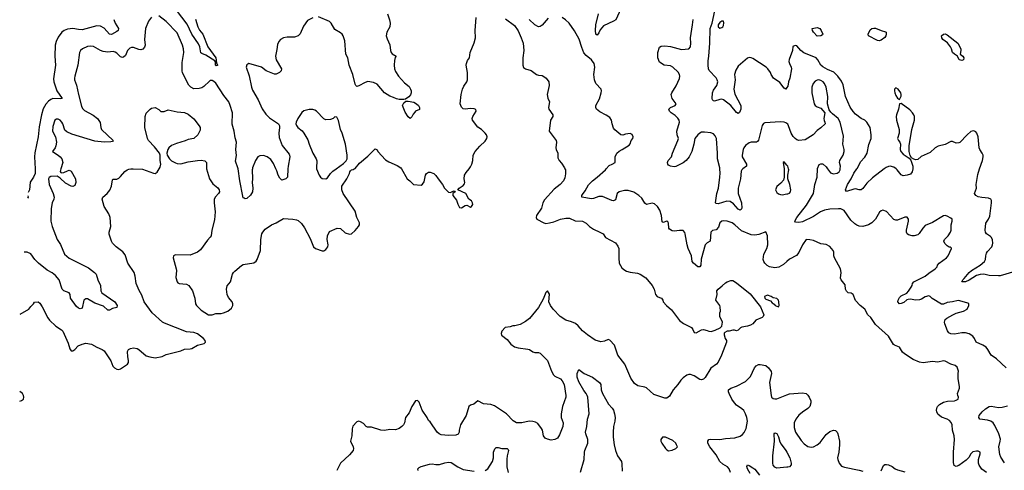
# Model space of a CAD drawing. Header units: inches. Extents: x 1839270 to 1929235, y 762242 to 910350.
# Tile 235 of 256: x 1841630 to 1852374, y 876713 to 881626. Entities that reach past the tile are written whole.
import ezdxf

# ---------------------------------------------------------------- set-up
doc = ezdxf.new("R2010")
doc.units = ezdxf.units.IN
doc.header["$MEASUREMENT"] = 0
for name, color, linetype in [('B8847', 7, 'Continuous'), ('B8848', 7, 'Continuous'), ('B8857', 7, 'Continuous'), ('B8858', 7, 'Continuous')]:
    doc.layers.add(name, color=color, linetype=linetype)

msp = doc.modelspace()

# ---------------------------------------------------------------- linework, layer by layer
at = {"layer": 'B8847', "color": 5}
for points, elevation in [([(1841635, 878415), (1841731, 878470), (1841750, 878498), (1841782, 878530), (1841792, 878548), (1841830, 878549), (1841850, 878534), (1841877, 878497), (1841936, 878376), (1841954, 878350), (1842025, 878285), (1842085, 878245), (1842101, 878230), (1842159, 878099), (1842178, 878038), (1842190, 878016), (1842210, 878016), (1842230, 878030), (1842269, 878071), (1842310, 878090), (1842350, 878098), (1842414, 878090), (1842470, 878056), (1842530, 878031), (1842550, 878014), (1842626, 877906), (1842645, 877850), (1842665, 877830), (1842690, 877816), (1842710, 877814), (1842730, 877819), (1842806, 877870), (1842816, 877890), (1842818, 877910), (1842810, 877950), (1842808, 878010), (1842817, 878030), (1842838, 878042), (1842870, 878048), (1842910, 878042), (1842930, 878031), (1843010, 877963), (1843050, 877950), (1843110, 877939), (1843185, 877955), (1843230, 877976), (1843390, 878017), (1843430, 878033), (1843490, 878038), (1843510, 878043), (1843570, 878076), (1843643, 878097), (1843659, 878110), (1843654, 878130), (1843636, 878150), (1843570, 878200), (1843530, 878216), (1843450, 878222), (1843210, 878318), (1843190, 878330), (1843076, 878430), (1842989, 878549), (1842963, 878623), (1842933, 878673), (1842902, 878750), (1842891, 878830), (1842878, 878870), (1842810, 878971), (1842781, 879061), (1842754, 879094), (1842681, 879150), (1842644, 879190), (1842631, 879210), (1842608, 879288), (1842608, 879310), (1842625, 879370), (1842616, 879470), (1842603, 879510), (1842550, 879591), (1842531, 879670), (1842536, 879690), (1842586, 879730), (1842614, 879766), (1842631, 879810), (1842641, 879879), (1842651, 879889), (1842689, 879889), (1842710, 879898), (1842730, 879915), (1842776, 879970), (1842802, 879990), (1842822, 879998), (1842842, 880000)], 680), ([(1842080, 880000), (1842071, 879970), (1842080, 879960), (1842090, 879956), (1842110, 879959), (1842150, 879980), (1842170, 879985), (1842190, 879974), (1842239, 879890), (1842244, 879850), (1842230, 879817), (1842210, 879809), (1842190, 879811), (1842130, 879845), (1842070, 879899), (1842039, 879919), (1841970, 879916), (1841950, 879906), (1841946, 879890), (1841953, 879830), (1841996, 879730), (1842007, 879690), (1842003, 879670), (1841984, 879630), (1841973, 879567), (1841970, 879430), (1841984, 879370), (1842038, 879230), (1842074, 879174), (1842120, 879070), (1842168, 879028), (1842382, 878922), (1842448, 878870), (1842465, 878850), (1842484, 878790), (1842510, 878730), (1842517, 878670), (1842527, 878650), (1842668, 878550), (1842693, 878510), (1842691, 878489), (1842641, 878479), (1842610, 878461), (1842590, 878461), (1842543, 878503), (1842450, 878536), (1842370, 878581), (1842350, 878583), (1842331, 878569), (1842310, 878482), (1842290, 878473), (1842270, 878481), (1842250, 878499), (1842185, 878590), (1842180, 878630), (1842169, 878650), (1842111, 878671), (1842094, 878690), (1842062, 878790), (1842019, 878839), (1841986, 878866), (1841930, 878894), (1841835, 878970), (1841795, 879010), (1841750, 879073), (1841712, 879092), (1841678, 879093)], 660), ([(1841798, 880000), (1841800, 879970), (1841797, 879950), (1841782, 879910), (1841744, 879856), (1841737, 879770), (1841721, 879744)], 640), ([(1842869, 880000), (1842970, 879995), (1843090, 879952), (1843110, 879950), (1843130, 879964), (1843152, 880000)], 680), ([(1843670, 880000), (1843702, 879890), (1843738, 879838), (1843793, 879793), (1843808, 879770), (1843810, 879750), (1843801, 879730), (1843766, 879694), (1843752, 879668), (1843751, 879630), (1843763, 879530), (1843755, 879445), (1843727, 879330), (1843719, 879270), (1843710, 879254), (1843679, 879221), (1843602, 879118), (1843570, 879092), (1843490, 879059), (1843330, 879061), (1843309, 879050), (1843305, 879030), (1843338, 878910), (1843341, 878890), (1843334, 878814), (1843349, 878770), (1843357, 878757), (1843369, 878749), (1843450, 878742), (1843475, 878730), (1843516, 878670), (1843540, 878590), (1843547, 878530), (1843558, 878510), (1843610, 878458), (1843690, 878409), (1843730, 878409), (1843770, 878424), (1843830, 878424), (1843854, 878430), (1843902, 878450), (1843940, 878480), (1843956, 878510), (1843956, 878530), (1843947, 878550), (1843910, 878596), (1843893, 878630), (1843886, 878690), (1843895, 878725), (1843930, 878770), (1843952, 878850), (1843962, 878870), (1843976, 878884), (1844050, 878948), (1844070, 878957), (1844185, 878975), (1844210, 878993), (1844220, 879010), (1844257, 879110), (1844262, 879230), (1844273, 879290), (1844283, 879310), (1844310, 879342), (1844377, 879390), (1844430, 879413), (1844510, 879458), (1844610, 879453), (1844650, 879445), (1844670, 879436), (1844705, 879405), (1844737, 879357), (1844799, 879239), (1844836, 879150), (1844859, 879130), (1844930, 879106), (1844950, 879107), (1844970, 879119), (1844991, 879150), (1844995, 879170), (1844986, 879230), (1844988, 879268), (1845010, 879316), (1845095, 879355), (1845130, 879349), (1845183, 879303), (1845230, 879289), (1845250, 879293), (1845290, 879327), (1845328, 879370), (1845338, 879390), (1845338, 879410), (1845307, 879470), (1845290, 879538), (1845158, 879730), (1845146, 879770), (1845145, 879810), (1845199, 879890), (1845227, 879950), (1845231, 879969), (1845240, 879980), (1845251, 879989), (1845270, 879993), (1845281, 880000)], 680), ([(1844169, 880000), (1844167, 879990), (1844170, 879890), (1844165, 879850), (1844173, 879790), (1844171, 879750), (1844148, 879712), (1844110, 879677), (1844090, 879673), (1844079, 879679), (1844070, 879684), (1844063, 879703), (1844032, 879870), (1844014, 880000)], 660), ([(1844557, 880000), (1844551, 879910), (1844535, 879890), (1844490, 879877), (1844470, 879899), (1844451, 879931), (1844437, 879977), (1844426, 880000)], 660), ([(1844870, 880000), (1844896, 879930), (1844911, 879911), (1844930, 879896), (1844969, 879891), (1844990, 879902), (1845022, 879950), (1845046, 879974), (1845083, 880000)], 680), ([(1847580, 880000), (1847584, 879990), (1847586, 879946), (1847578, 879902), (1847563, 879870), (1847529, 879830), (1847462, 879778), (1847358, 879662), (1847340, 879630), (1847322, 879570), (1847268, 879490), (1847264, 879470), (1847272, 879452), (1847350, 879410), (1847370, 879404), (1847410, 879410), (1847457, 879423), (1847530, 879453), (1847590, 879464), (1847630, 879462), (1847690, 879435), (1847770, 879429), (1847810, 879409), (1847849, 879370), (1847890, 879341), (1847962, 879310), (1847995, 879290), (1848022, 879250), (1848130, 879194), (1848158, 879158), (1848168, 879130), (1848167, 879027), (1848173, 878973), (1848202, 878922), (1848222, 878902), (1848250, 878886), (1848290, 878874), (1848370, 878862), (1848399, 878850), (1848461, 878810), (1848530, 878729), (1848552, 878690), (1848569, 878630), (1848586, 878610), (1848610, 878596), (1848634, 878590), (1848649, 878570), (1848650, 878549), (1848689, 878510), (1848744, 878464), (1848828, 878348), (1848873, 878313), (1848961, 878270), (1848975, 878250), (1848990, 878215), (1849010, 878213), (1849070, 878245), (1849090, 878249), (1849130, 878239), (1849150, 878229), (1849175, 878225), (1849220, 878240), (1849272, 878268), (1849290, 878286), (1849298, 878330), (1849271, 878391), (1849271, 878429), (1849278, 878450), (1849275, 878495), (1849271, 878510), (1849226, 878570), (1849239, 878630), (1849236, 878670), (1849251, 878690), (1849296, 878724), (1849330, 878756), (1849351, 878770), (1849390, 878784), (1849410, 878781), (1849450, 878759), (1849599, 878639), (1849715, 878495), (1849749, 878410), (1849741, 878390), (1849730, 878379), (1849662, 878350), (1849629, 878311), (1849605, 878295), (1849570, 878283), (1849510, 878275), (1849494, 878266), (1849470, 878242), (1849450, 878234), (1849430, 878242), (1849410, 878242), (1849370, 878231), (1849349, 878231), (1849323, 878217), (1849318, 878210), (1849318, 878190), (1849329, 878149), (1849342, 878130), (1849342, 878110), (1849287, 877970), (1849250, 877891), (1849235, 877870), (1849173, 877827), (1849110, 877725), (1849090, 877706), (1849070, 877699), (1849050, 877703), (1848990, 877743), (1848950, 877757), (1848930, 877757), (1848909, 877751), (1848870, 877723), (1848844, 877696), (1848810, 877647), (1848759, 877590), (1848720, 877520), (1848690, 877498), (1848670, 877498), (1848550, 877541), (1848470, 877611), (1848450, 877621), (1848375, 877635), (1848339, 877659), (1848299, 877719), (1848232, 877872), (1848158, 877970), (1848119, 878079), (1848070, 878131), (1848050, 878138), (1848010, 878121), (1847970, 878115), (1847910, 878133), (1847824, 878190), (1847770, 878233), (1847722, 878290), (1847694, 878314), (1847652, 878332), (1847590, 878350), (1847528, 878390), (1847452, 878470), (1847421, 878510), (1847404, 878550), (1847412, 878632), (1847390, 878671), (1847370, 878652), (1847342, 878578), (1847291, 878489), (1847193, 878367), (1847150, 878336), (1847090, 878304), (1847032, 878288), (1847010, 878288), (1846982, 878278), (1846929, 878270), (1846890, 878230), (1846883, 878203), (1846887, 878187), (1846950, 878138), (1846990, 878090), (1847030, 878061), (1847070, 878047), (1847175, 878035), (1847191, 878031), (1847230, 878004), (1847250, 877999), (1847290, 877998), (1847310, 877989), (1847391, 877910), (1847433, 877793), (1847454, 877754), (1847470, 877741), (1847530, 877711), (1847550, 877689), (1847571, 877650), (1847591, 877530), (1847588, 877510), (1847553, 877407), (1847537, 877330), (1847539, 877290), (1847561, 877230), (1847555, 877190), (1847521, 877099), (1847497, 877063), (1847470, 877050), (1847430, 877042), (1847390, 877051), (1847365, 877065), (1847345, 877090), (1847333, 877150), (1847322, 877170), (1847282, 877222), (1847259, 877239), (1847230, 877247), (1847190, 877249), (1847110, 877232), (1847070, 877229), (1847050, 877232), (1847013, 877253), (1846942, 877330), (1846810, 877415), (1846770, 877429), (1846690, 877439), (1846630, 877471), (1846584, 877436), (1846550, 877422), (1846531, 877409), (1846501, 877310), (1846441, 877210), (1846426, 877150), (1846426, 877130), (1846414, 877106), (1846390, 877096), (1846310, 877092), (1846230, 877100), (1846208, 877110), (1846184, 877130), (1846110, 877241), (1846090, 877256), (1846075, 877290), (1846020, 877370), (1845990, 877455), (1845970, 877473), (1845950, 877471), (1845910, 877407), (1845879, 877341), (1845841, 877290), (1845830, 877231), (1845818, 877210), (1845801, 877190), (1845770, 877169), (1845730, 877156), (1845670, 877158), (1845610, 877147), (1845570, 877149), (1845470, 877182), (1845424, 877184), (1845409, 877189), (1845383, 877223), (1845350, 877242), (1845330, 877249), (1845310, 877240), (1845266, 877194), (1845256, 877164), (1845253, 877090), (1845238, 877030), (1845270, 876970), (1845273, 876950), (1845267, 876930), (1845230, 876881), (1845132, 876790), (1845091, 876710)], 680), ([(1845795, 880000), (1845859, 879890), (1845888, 879868), (1845928, 879828), (1846010, 879824), (1846026, 879834), (1846043, 879857), (1846059, 879930), (1846070, 879949), (1846090, 879964), (1846110, 879965), (1846149, 879949), (1846170, 879929), (1846195, 879890), (1846243, 879830), (1846266, 879790), (1846310, 879747), (1846336, 879744), (1846342, 879750), (1846370, 879759), (1846377, 879757), (1846382, 879750), (1846358, 879730), (1846356, 879710), (1846397, 879657), (1846410, 879615), (1846430, 879578), (1846450, 879574), (1846490, 879599), (1846510, 879604), (1846550, 879581), (1846561, 879590), (1846573, 879610), (1846570, 879631), (1846559, 879650), (1846530, 879670), (1846498, 879730), (1846411, 879770), (1846427, 879790), (1846470, 879819), (1846484, 879836), (1846488, 879850), (1846480, 879890), (1846482, 879930), (1846500, 879960), (1846533, 880000)], 680), ([(1850000, 878989), (1849963, 878957), (1849913, 878927), (1849870, 878921), (1849810, 878930), (1849785, 878945), (1849762, 878970), (1849750, 878990), (1849744, 879010), (1849749, 879071), (1849782, 879130), (1849795, 879170), (1849791, 879271), (1849770, 879315), (1849695, 879285), (1849650, 879278), (1849610, 879281), (1849505, 879325), (1849434, 879390), (1849403, 879410), (1849350, 879431), (1849310, 879435), (1849290, 879430), (1849270, 879410), (1849254, 879366), (1849230, 879334), (1849190, 879329), (1849171, 879310), (1849164, 879210), (1849130, 879192), (1849108, 879170), (1849065, 879015), (1849062, 878950), (1849050, 878932), (1849030, 878930), (1848981, 878970), (1848969, 878990), (1848959, 879050), (1848923, 879130), (1848912, 879170), (1848892, 879292), (1848886, 879306), (1848869, 879329), (1848830, 879329), (1848770, 879319), (1848750, 879324), (1848722, 879342), (1848712, 879352), (1848709, 879409), (1848703, 879423), (1848690, 879429), (1848650, 879414), (1848642, 879422), (1848634, 879490), (1848616, 879550), (1848590, 879590), (1848557, 879617), (1848530, 879627), (1848470, 879611), (1848450, 879627), (1848419, 879679), (1848386, 879710), (1848330, 879745), (1848270, 879763), (1848230, 879765), (1848170, 879749), (1848148, 879730), (1848130, 879664), (1848110, 879650), (1848090, 879654), (1847990, 879699), (1847950, 879698), (1847890, 879676), (1847870, 879673), (1847765, 879690), (1847765, 879710), (1847770, 879721), (1847801, 879759), (1847835, 879825), (1847880, 879870), (1847932, 879908), (1848022, 879990), (1848030, 880000)], 660), ([(1849521, 880000), (1849510, 879991), (1849504, 879976), (1849494, 879890), (1849471, 879790), (1849471, 879730), (1849505, 879630), (1849508, 879570), (1849502, 879558), (1849491, 879550), (1849470, 879561), (1849419, 879619), (1849383, 879643), (1849346, 879646), (1849250, 879620), (1849230, 879624), (1849224, 879630), (1849236, 879730), (1849255, 879790), (1849271, 879910), (1849273, 879953), (1849270, 880000)], 640), ([(1849970, 880000), (1849971, 879990), (1849972, 879930), (1849972, 879910), (1849963, 879877), (1849936, 879844), (1849890, 879809), (1849876, 879770), (1849890, 879741), (1849910, 879726), (1849930, 879719), (1849950, 879717), (1850000, 879726)], 660), ([(1841718, 879705), (1841722, 879690), (1841716, 879679)], 640), ([(1847750, 876694), (1847789, 876830), (1847793, 876910), (1847798, 876930), (1847830, 877010), (1847831, 877050), (1847806, 877110), (1847804, 877130), (1847819, 877190), (1847827, 877270), (1847845, 877330), (1847828, 877510), (1847823, 877530), (1847812, 877552), (1847785, 877585), (1847730, 877677), (1847712, 877728), (1847714, 877770), (1847730, 877811), (1847791, 877770), (1847879, 877730), (1847957, 877670), (1847970, 877650), (1847975, 877590), (1847989, 877549), (1848054, 877434), (1848096, 877390), (1848108, 877370), (1848121, 877330), (1848126, 877290), (1848124, 877250), (1848110, 877190), (1848107, 877130), (1848107, 877073), (1848117, 876990), (1848130, 876930), (1848154, 876870), (1848196, 876810), (1848202, 876782), (1848205, 876705)], 660), ([(1849386, 876690), (1849372, 876730), (1849353, 876750), (1849301, 876781), (1849269, 876810), (1849230, 876880), (1849160, 876970), (1849140, 877010), (1849137, 877030), (1849149, 877050), (1849167, 877053), (1849270, 877048), (1849330, 877060), (1849432, 877068), (1849493, 877087), (1849517, 877103), (1849536, 877124), (1849556, 877170), (1849570, 877250), (1849564, 877290), (1849551, 877330), (1849530, 877364), (1849510, 877384), (1849450, 877425), (1849428, 877450), (1849400, 877490), (1849370, 877550), (1849363, 877570), (1849366, 877590), (1849390, 877609), (1849450, 877630), (1849550, 877681), (1849603, 877737), (1849648, 877830), (1849666, 877854), (1849690, 877868), (1849710, 877868), (1849770, 877856), (1849801, 877830), (1849831, 877790), (1849834, 877770), (1849811, 877669), (1849828, 877530), (1849835, 877510), (1849850, 877495), (1849870, 877491), (1849890, 877493), (1850000, 877535)], 660), ([(1841630, 877466), (1841650, 877475), (1841671, 877490), (1841676, 877510), (1841673, 877527), (1841661, 877550), (1841633, 877571)], 680), ([(1850000, 876747), (1849890, 876738), (1849868, 876749), (1849853, 876770), (1849848, 876790), (1849849, 876870), (1849865, 877030), (1849862, 877110), (1849870, 877122), (1849890, 877114), (1849910, 877078), (1849925, 877025), (1849939, 876999), (1849990, 876930), (1850000, 876912)], 640), ([(1846710, 876710), (1846737, 876730), (1846790, 876810), (1846801, 876850), (1846799, 876910), (1846814, 876946), (1846830, 876961), (1846850, 876963), (1846892, 876952), (1846950, 876950), (1846960, 876940), (1846964, 876930), (1846950, 876870), (1846947, 876833), (1846947, 876750), (1846960, 876690)], 660), ([(1845979, 876710), (1845975, 876730), (1845990, 876745), (1846010, 876755), (1846101, 876779), (1846130, 876782), (1846170, 876775), (1846210, 876776), (1846270, 876795), (1846310, 876801), (1846337, 876797), (1846411, 876750), (1846470, 876723), (1846590, 876702)], 660), ([(1849600, 876680), (1849572, 876730), (1849566, 876754), (1849570, 876771), (1849590, 876764), (1849630, 876741), (1849650, 876724), (1849701, 876661)], 640)]:
    msp.add_lwpolyline(points, dxfattribs=dict(at, elevation=elevation))
at = {"layer": 'B8847', "color": 5, "elevation": 680}
for points in [[(1849790, 878621), (1849758, 878610), (1849761, 878590), (1849770, 878578), (1849822, 878562), (1849840, 878540), (1849864, 878524), (1849874, 878510), (1849910, 878494), (1849918, 878510), (1849914, 878550), (1849908, 878570), (1849890, 878588), (1849850, 878595), (1849828, 878610)], [(1848676, 877076), (1848645, 877075), (1848626, 877050), (1848627, 877030), (1848635, 877010), (1848675, 876950), (1848690, 876935), (1848710, 876927), (1848750, 876931), (1848788, 876952), (1848806, 876970), (1848798, 876990), (1848788, 877010), (1848758, 877038)]]:
    msp.add_lwpolyline(points, close=True, dxfattribs=at)
at = {"layer": 'B8848', "color": 5}
for points, elevation in [([(1848190, 881745), (1848134, 881626), (1848111, 881610), (1848002, 881558), (1847964, 881516), (1847950, 881485), (1847930, 881457), (1847917, 881470), (1847912, 881510), (1847918, 881570), (1847945, 881690)], 640), ([(1843070, 881653), (1843037, 881610), (1843003, 881530), (1842990, 881410), (1842999, 881350), (1842993, 881327), (1842975, 881305), (1842950, 881298), (1842930, 881300), (1842870, 881324), (1842850, 881324), (1842830, 881317), (1842808, 881292), (1842783, 881237), (1842763, 881217), (1842750, 881213), (1842730, 881221), (1842690, 881262), (1842670, 881274), (1842650, 881278), (1842590, 881274), (1842540, 881280), (1842511, 881291), (1842434, 881334), (1842399, 881339), (1842370, 881336), (1842316, 881310), (1842295, 881290), (1842283, 881270), (1842266, 881130), (1842230, 881010), (1842229, 880990), (1842229, 880970), (1842251, 880911), (1842270, 880810), (1842304, 880684), (1842317, 880657), (1842337, 880637), (1842430, 880585), (1842478, 880550), (1842507, 880507), (1842515, 880450), (1842524, 880430), (1842651, 880309), (1842641, 880299), (1842625, 880295), (1842550, 880292), (1842450, 880303), (1842200, 880380), (1842143, 880403), (1842122, 880422), (1842102, 880490), (1842090, 880511), (1842070, 880532), (1842050, 880543), (1842030, 880543), (1842014, 880530), (1841990, 880462), (1841987, 880410), (1842019, 880350), (1842030, 880290), (1842026, 880250), (1842018, 880230), (1841987, 880190), (1842051, 880151), (1842073, 880133), (1842090, 880110), (1842099, 880070), (1842080, 880000)], 660), ([(1844014, 880000), (1844012, 880012), (1843985, 880085), (1843996, 880144), (1843987, 880210), (1843995, 880290), (1843980, 880340), (1843970, 880410), (1843948, 880488), (1843951, 880610), (1843928, 880690), (1843911, 880730), (1843859, 880799), (1843770, 880935), (1843750, 880953), (1843730, 880962), (1843710, 880962), (1843702, 880958), (1843641, 880899), (1843616, 880884), (1843590, 880876), (1843530, 880874), (1843498, 880890), (1843474, 880914), (1843407, 881047), (1843401, 881070), (1843401, 881159), (1843421, 881270), (1843418, 881310), (1843407, 881350), (1843350, 881482), (1843230, 881607), (1843148, 881670)], 660), ([(1843547, 881633), (1843575, 881550), (1843593, 881513), (1843630, 881470), (1843683, 881330), (1843770, 881210), (1843778, 881158), (1843790, 881130), (1843790, 881126), (1843775, 881125), (1843768, 881130), (1843767, 881167), (1843759, 881179), (1843661, 881241), (1843618, 881258), (1843607, 881267), (1843594, 881330), (1843582, 881362), (1843510, 881468), (1843458, 881578), (1843341, 881730)], 640), ([(1844830, 881648), (1844770, 881618), (1844725, 881555), (1844689, 881471), (1844669, 881451), (1844630, 881435), (1844550, 881435), (1844510, 881430), (1844476, 881410), (1844456, 881390), (1844443, 881357), (1844437, 881303), (1844421, 881230), (1844430, 881190), (1844485, 881090), (1844484, 881070), (1844465, 881050), (1844430, 881034), (1844410, 881031), (1844318, 881070), (1844268, 881108), (1844130, 881148), (1844110, 881135), (1844101, 881110), (1844134, 881014), (1844159, 880890), (1844170, 880858), (1844231, 880751), (1844276, 880656), (1844317, 880597), (1844357, 880557), (1844455, 880490), (1844465, 880470), (1844466, 880450), (1844456, 880390), (1844461, 880341), (1844495, 880255), (1844570, 880159), (1844575, 880150), (1844577, 880130), (1844559, 880030), (1844557, 880000)], 660), ([(1845643, 881690), (1845666, 881626), (1845673, 881587), (1845667, 881550), (1845637, 881490), (1845628, 881450), (1845638, 881418), (1845670, 881351), (1845677, 881290), (1845684, 881270), (1845696, 881256), (1845738, 881230), (1845727, 881213), (1845718, 881182), (1845716, 881130), (1845720, 881090), (1845730, 881062), (1845765, 881010), (1845830, 880938), (1845878, 880898), (1845896, 880870), (1845901, 880850), (1845901, 880830), (1845894, 880806), (1845875, 880785), (1845839, 880761), (1845823, 880757), (1845770, 880756), (1845743, 880763), (1845710, 880780), (1845670, 880793), (1845610, 880830), (1845530, 880922), (1845490, 880940), (1845430, 880953), (1845398, 880942), (1845330, 880904), (1845310, 880899), (1845297, 880910), (1845290, 880922), (1845266, 881030), (1845226, 881130), (1845210, 881209), (1845187, 881250), (1845177, 881397), (1845159, 881450), (1845147, 881470), (1845130, 881485), (1845070, 881519), (1845030, 881587), (1845010, 881606), (1844890, 881658)], 660), ([(1846533, 880000), (1846550, 880021), (1846565, 880050), (1846576, 880090), (1846579, 880150), (1846600, 880190), (1846650, 880248), (1846710, 880302), (1846726, 880330), (1846730, 880350), (1846724, 880370), (1846709, 880389), (1846668, 880428), (1846630, 880454), (1846571, 880530), (1846566, 880550), (1846573, 880570), (1846612, 880630), (1846606, 880646), (1846590, 880654), (1846550, 880658), (1846490, 880650), (1846470, 880656), (1846450, 880673), (1846438, 880710), (1846448, 880810), (1846462, 880870), (1846478, 880902), (1846510, 880949), (1846515, 880970), (1846516, 881050), (1846502, 881130), (1846504, 881150), (1846518, 881182), (1846537, 881210), (1846544, 881270), (1846590, 881375), (1846603, 881430), (1846601, 881510), (1846611, 881650)], 680), ([(1846930, 881637), (1847030, 881563), (1847070, 881504), (1847102, 881430), (1847122, 881370), (1847130, 881290), (1847120, 881210), (1847121, 881130), (1847127, 881107), (1847150, 881092), (1847210, 881072), (1847270, 881029), (1847290, 881021), (1847330, 881017), (1847349, 881009), (1847375, 880990), (1847404, 880950), (1847409, 880910), (1847384, 880810), (1847392, 880772), (1847412, 880730), (1847399, 880670), (1847404, 880650), (1847446, 880590), (1847446, 880570), (1847421, 880530), (1847409, 880410), (1847482, 880310), (1847487, 880290), (1847481, 880230), (1847484, 880210), (1847502, 880170), (1847501, 880121), (1847516, 880090), (1847542, 880062), (1847576, 880010), (1847580, 880000)], 680), ([(1847396, 881644), (1847330, 881567), (1847310, 881551), (1847290, 881550), (1847250, 881572), (1847189, 881629)], 660), ([(1848030, 880000), (1848062, 880038), (1848095, 880050), (1848126, 880070), (1848127, 880130), (1848146, 880170), (1848170, 880193), (1848205, 880210), (1848280, 880260), (1848290, 880274), (1848302, 880310), (1848319, 880330), (1848324, 880350), (1848313, 880373), (1848290, 880384), (1848240, 880380), (1848210, 880369), (1848188, 880370), (1848124, 880424), (1848110, 880442), (1848093, 880490), (1848087, 880530), (1848070, 880559), (1848030, 880586), (1847962, 880622), (1847923, 880650), (1847915, 880670), (1847918, 880690), (1847957, 880763), (1847976, 880830), (1847978, 880850), (1847973, 880870), (1847918, 880930), (1847902, 880970), (1847894, 881030), (1847907, 881110), (1847900, 881150), (1847870, 881188), (1847810, 881237), (1847787, 881267), (1847763, 881323), (1847736, 881416), (1847685, 881505), (1847625, 881590), (1847586, 881626), (1847550, 881649)], 660), ([(1850000, 880886), (1849990, 880869), (1849970, 880881), (1849923, 880943), (1849856, 880990), (1849830, 881030), (1849822, 881050), (1849795, 881090), (1849774, 881110), (1849630, 881203), (1849610, 881211), (1849590, 881213), (1849570, 881206), (1849470, 881121), (1849443, 881077), (1849430, 881030), (1849436, 880970), (1849421, 880870), (1849435, 880815), (1849497, 880690), (1849498, 880650), (1849485, 880615), (1849470, 880603), (1849450, 880613), (1849390, 880690), (1849310, 880754), (1849290, 880759), (1849270, 880758), (1849210, 880738), (1849201, 880741), (1849191, 880751), (1849187, 880767), (1849190, 880830), (1849202, 880858), (1849237, 880910), (1849246, 880950), (1849242, 880970), (1849230, 880994), (1849153, 881073), (1849145, 881090), (1849141, 881130), (1849141, 881179), (1849150, 881230), (1849161, 881370), (1849165, 881530), (1849185, 881590), (1849215, 881725)], 620), ([(1842657, 881630), (1842672, 881590), (1842709, 881530), (1842706, 881510), (1842690, 881497), (1842630, 881465), (1842610, 881468), (1842553, 881533), (1842510, 881555), (1842470, 881559), (1842310, 881517), (1842270, 881518), (1842210, 881530), (1842150, 881523), (1842117, 881510), (1842090, 881492), (1842050, 881435), (1842029, 881390), (1842018, 881350), (1842014, 881230), (1842020, 881130), (1842000, 880980), (1842004, 880950), (1842035, 880850), (1842093, 880767), (1842078, 880762), (1841990, 880766), (1841970, 880758), (1841943, 880737), (1841914, 880706), (1841887, 880653), (1841869, 880590), (1841843, 880457), (1841831, 880349), (1841794, 880174), (1841790, 880130), (1841798, 880000)], 640), ([(1849270, 880000), (1849269, 880010), (1849244, 880110), (1849245, 880170), (1849234, 880330), (1849220, 880360), (1849201, 880381), (1849172, 880392), (1849101, 880401), (1849070, 880399), (1849050, 880388), (1849028, 880370), (1848998, 880330), (1848987, 880270), (1848964, 880190), (1848936, 880130), (1848904, 880090), (1848870, 880064), (1848790, 880025), (1848770, 880021), (1848730, 880028), (1848710, 880039), (1848702, 880050), (1848698, 880070), (1848707, 880090), (1848742, 880130), (1848754, 880170), (1848813, 880310), (1848817, 880330), (1848804, 880370), (1848802, 880410), (1848830, 880510), (1848827, 880530), (1848812, 880552), (1848781, 880581), (1848739, 880610), (1848721, 880630), (1848714, 880650), (1848732, 880668), (1848784, 880690), (1848793, 880710), (1848748, 880768), (1848740, 880810), (1848746, 880830), (1848794, 880906), (1848830, 880986), (1848833, 881010), (1848830, 881030), (1848815, 881055), (1848758, 881110), (1848730, 881122), (1848663, 881130), (1848610, 881162), (1848593, 881210), (1848592, 881270), (1848610, 881326), (1848630, 881339), (1848670, 881340), (1848733, 881333), (1848850, 881300), (1848930, 881308), (1848949, 881330), (1848955, 881370), (1848948, 881430), (1848972, 881570), (1848977, 881630)], 640), ([(1843152, 880000), (1843162, 880018), (1843169, 880050), (1843162, 880090), (1843164, 880150), (1843154, 880170), (1843100, 880240), (1843034, 880310), (1843024, 880330), (1842997, 880450), (1842998, 880570), (1843011, 880609), (1843052, 880650), (1843070, 880662), (1843110, 880668), (1843148, 880648), (1843170, 880626), (1843207, 880627), (1843250, 880642), (1843350, 880621), (1843430, 880614), (1843470, 880596), (1843530, 880545), (1843589, 880470), (1843598, 880450), (1843599, 880421), (1843573, 880370), (1843530, 880331), (1843470, 880321), (1843436, 880304), (1843342, 880278), (1843285, 880255), (1843259, 880230), (1843247, 880210), (1843237, 880170), (1843239, 880150), (1843266, 880110), (1843288, 880088), (1843330, 880064), (1843350, 880058), (1843390, 880056), (1843470, 880077), (1843569, 880091), (1843610, 880094), (1843650, 880089), (1843667, 880070), (1843667, 880010), (1843670, 880000)], 680), ([(1845083, 880000), (1845163, 880057), (1845192, 880088), (1845203, 880110), (1845202, 880150), (1845184, 880270), (1845150, 880389), (1845132, 880430), (1845110, 880528), (1845090, 880562), (1845070, 880568), (1845052, 880550), (1845023, 880537), (1844970, 880534), (1844950, 880544), (1844870, 880629), (1844850, 880641), (1844830, 880646), (1844790, 880646), (1844730, 880633), (1844710, 880615), (1844664, 880550), (1844647, 880510), (1844644, 880490), (1844650, 880472), (1844666, 880450), (1844713, 880413), (1844730, 880390), (1844775, 880315), (1844788, 880270), (1844830, 880171), (1844866, 880110), (1844871, 880089), (1844867, 880010), (1844870, 880000)], 680), ([(1850000, 880494), (1849990, 880502), (1849970, 880510), (1849930, 880513), (1849759, 880501), (1849745, 880495), (1849730, 880474), (1849690, 880314), (1849680, 880300), (1849670, 880292), (1849612, 880292), (1849590, 880283), (1849550, 880254), (1849532, 880230), (1849524, 880210), (1849512, 880150), (1849515, 880130), (1849560, 880050), (1849559, 880030), (1849521, 880000)], 640), ([(1844426, 880000), (1844399, 880059), (1844370, 880103), (1844330, 880131), (1844290, 880146), (1844250, 880143), (1844229, 880131), (1844202, 880090), (1844170, 880010), (1844169, 880000)], 660), ([(1845281, 880000), (1845290, 880005), (1845338, 880062), (1845430, 880139), (1845510, 880218), (1845530, 880208), (1845539, 880190), (1845620, 880100), (1845657, 880077), (1845750, 880038), (1845789, 880010), (1845795, 880000)], 680), ([(1850000, 880040), (1849970, 880075), (1849962, 880070), (1849970, 880000)], 660), ([(1842842, 880000), (1842850, 880001), (1842869, 880000)], 680)]:
    msp.add_lwpolyline(points, dxfattribs=dict(at, elevation=elevation))
for points, elevation in [([(1849290, 881609), (1849270, 881595), (1849250, 881570), (1849250, 881547), (1849270, 881536), (1849290, 881540), (1849304, 881550), (1849310, 881565), (1849313, 881593), (1849309, 881609)], 620), ([(1845890, 880549), (1845870, 880569), (1845837, 880617), (1845806, 880690), (1845821, 880719), (1845842, 880738), (1845870, 880740), (1845930, 880726), (1845961, 880710), (1845982, 880690), (1845993, 880670), (1845993, 880647), (1845950, 880629), (1845940, 880620), (1845923, 880597), (1845910, 880569)], 660)]:
    msp.add_lwpolyline(points, close=True, dxfattribs=dict(at, elevation=elevation))
at = {"layer": 'B8857', "color": 5}
for points, elevation in [([(1850000, 879726), (1850010, 879728), (1850030, 879736), (1850041, 879750), (1850044, 879770), (1850032, 879830), (1850013, 879890), (1850013, 879930), (1850023, 879990), (1850019, 880000)], 660), ([(1852395, 877830), (1852290, 877927), (1852230, 877967), (1852193, 878030), (1852174, 878054), (1852138, 878078), (1852065, 878110), (1852048, 878150), (1852030, 878175), (1851990, 878201), (1851950, 878213), (1851910, 878212), (1851830, 878198), (1851790, 878200), (1851770, 878211), (1851753, 878233), (1851723, 878310), (1851720, 878330), (1851730, 878356), (1851748, 878372), (1851813, 878407), (1851850, 878425), (1851928, 878450), (1851968, 878470), (1851986, 878510), (1851986, 878530), (1851976, 878536), (1851890, 878561), (1851870, 878563), (1851810, 878549), (1851750, 878543), (1851710, 878525), (1851690, 878526), (1851587, 878587), (1851563, 878610), (1851550, 878614), (1851510, 878606), (1851470, 878578), (1851450, 878571), (1851406, 878570), (1851350, 878579), (1851324, 878576), (1851309, 878571), (1851278, 878542), (1851250, 878531), (1851229, 878530), (1851212, 878550), (1851215, 878570), (1851230, 878596), (1851250, 878614), (1851310, 878645), (1851330, 878667), (1851359, 878710), (1851370, 878730), (1851373, 878750), (1851388, 878770), (1851511, 878830), (1851550, 878862), (1851621, 878910), (1851641, 878930), (1851646, 878950), (1851664, 878970), (1851744, 879030), (1851761, 879050), (1851798, 879130), (1851796, 879136), (1851788, 879148), (1851772, 879148), (1851750, 879159), (1851725, 879185), (1851714, 879210), (1851721, 879230), (1851762, 879270), (1851786, 879310), (1851793, 879330), (1851793, 879390), (1851806, 879430), (1851804, 879450), (1851790, 879464), (1851750, 879485), (1851730, 879493), (1851710, 879489), (1851590, 879414), (1851510, 879381), (1851486, 879354), (1851446, 879294), (1851430, 879281), (1851389, 879269), (1851369, 879269), (1851330, 879281), (1851315, 879290), (1851305, 879310), (1851306, 879330), (1851329, 879430), (1851329, 879450), (1851313, 879473), (1851290, 879474), (1851210, 879439), (1851190, 879441), (1851170, 879449), (1851090, 879534), (1851050, 879549), (1851030, 879544), (1851012, 879528), (1850968, 879452), (1850929, 879411), (1850890, 879390), (1850830, 879373), (1850790, 879376), (1850765, 879385), (1850741, 879401), (1850700, 879440), (1850625, 879545), (1850590, 879564), (1850566, 879566), (1850470, 879559), (1850410, 879549), (1850367, 879533), (1850290, 879481), (1850170, 879424), (1850130, 879415), (1850097, 879417), (1850088, 879430), (1850109, 879470), (1850216, 879604), (1850293, 879730), (1850306, 879830), (1850331, 879910), (1850336, 880000)], 640), ([(1850444, 880000), (1850465, 879970), (1850478, 879958), (1850510, 879947), (1850550, 879954), (1850571, 879969), (1850583, 879990), (1850584, 880000)], 640), ([(1851064, 880000), (1850936, 879904), (1850875, 879845), (1850830, 879786), (1850810, 879772), (1850790, 879771), (1850750, 879782), (1850730, 879780), (1850650, 879754), (1850642, 879770), (1850661, 879830), (1850701, 879890), (1850730, 879954), (1850764, 880000)], 620), ([(1851375, 880000), (1851370, 879969), (1851350, 879943), (1851312, 879930), (1851270, 879923), (1851250, 879934), (1851204, 879990), (1851192, 880000)], 620), ([(1852490, 878881), (1852330, 878834), (1852310, 878832), (1852210, 878839), (1852150, 878850), (1852110, 878848), (1852070, 878838), (1851990, 878785), (1851950, 878768), (1851909, 878770), (1851919, 878781), (1851921, 878790), (1851937, 878803), (1851991, 878870), (1852015, 878890), (1852111, 878949), (1852159, 878990), (1852168, 879010), (1852172, 879050), (1852180, 879080), (1852190, 879099), (1852236, 879150), (1852245, 879170), (1852248, 879190), (1852245, 879225), (1852234, 879250), (1852223, 879263), (1852181, 879290), (1852167, 879310), (1852165, 879330), (1852171, 879409), (1852202, 879450), (1852216, 879484), (1852235, 879630), (1852235, 879654), (1852225, 879670), (1852202, 879682), (1852130, 879686), (1852090, 879696), (1852062, 879710), (1852048, 879730), (1852072, 879788), (1852068, 879830), (1852083, 879937), (1852104, 880000)], 620), ([(1852178, 876690), (1852127, 876727), (1852098, 876770), (1852092, 876790), (1852092, 876830), (1852112, 876892), (1852109, 876910), (1852090, 876921), (1852070, 876923), (1852030, 876914), (1852010, 876893), (1851986, 876854), (1851956, 876824), (1851876, 876764), (1851850, 876755), (1851825, 876765), (1851818, 876798), (1851818, 876910), (1851831, 877050), (1851827, 877090), (1851809, 877150), (1851803, 877210), (1851793, 877233), (1851776, 877256), (1851751, 877271), (1851690, 877292), (1851650, 877325), (1851637, 877350), (1851634, 877370), (1851640, 877400), (1851643, 877410), (1851666, 877430), (1851710, 877456), (1851754, 877466), (1851829, 877471), (1851850, 877477), (1851872, 877490), (1851874, 877510), (1851865, 877530), (1851864, 877550), (1851886, 877610), (1851886, 877626), (1851869, 877711), (1851869, 877770), (1851874, 877794), (1851858, 877838), (1851836, 877856), (1851790, 877869), (1851730, 877904), (1851710, 877905), (1851650, 877893), (1851590, 877899), (1851490, 877886), (1851450, 877894), (1851381, 877921), (1851284, 877984), (1851262, 878002), (1851230, 878057), (1851177, 878077), (1851166, 878086), (1851110, 878174), (1850970, 878304), (1850919, 878379), (1850885, 878410), (1850853, 878470), (1850802, 878510), (1850750, 878565), (1850726, 878630), (1850703, 878643), (1850669, 878650), (1850650, 878666), (1850641, 878690), (1850637, 878737), (1850593, 878790), (1850587, 878807), (1850592, 878870), (1850586, 878910), (1850521, 879030), (1850515, 879050), (1850515, 879090), (1850508, 879110), (1850470, 879154), (1850430, 879175), (1850370, 879181), (1850290, 879218), (1850250, 879227), (1850210, 879229), (1850170, 879173), (1850130, 879089), (1850106, 879054), (1850030, 879014), (1850000, 878989)], 660), ([(1850000, 877535), (1850030, 877546), (1850170, 877557), (1850210, 877549), (1850230, 877532), (1850246, 877510), (1850262, 877470), (1850263, 877450), (1850250, 877410), (1850230, 877386), (1850170, 877348), (1850130, 877316), (1850099, 877270), (1850079, 877230), (1850080, 877180), (1850094, 877130), (1850158, 877038), (1850190, 877001), (1850230, 876974), (1850248, 876968), (1850270, 876965), (1850290, 876970), (1850330, 876992), (1850363, 877017), (1850430, 877103), (1850470, 877137), (1850510, 877152), (1850530, 877147), (1850549, 877129), (1850558, 877110), (1850575, 877030), (1850576, 876990), (1850567, 876910), (1850555, 876850), (1850556, 876830), (1850570, 876790), (1850598, 876758), (1850630, 876746), (1850790, 876715), (1850830, 876704)], 660), ([(1852375, 876795), (1852337, 876856), (1852324, 876884), (1852314, 876970), (1852330, 877030), (1852331, 877051), (1852313, 877110), (1852270, 877203), (1852252, 877232), (1852228, 877248), (1852190, 877260), (1852106, 877270), (1852096, 877290), (1852098, 877310), (1852131, 877350), (1852170, 877383), (1852210, 877408), (1852230, 877413), (1852310, 877398), (1852350, 877402), (1852410, 877417)], 640), ([(1850000, 876912), (1850033, 876850), (1850049, 876791), (1850047, 876773), (1850030, 876752), (1850010, 876748), (1850000, 876747)], 640), ([(1851029, 876709), (1851055, 876765), (1851070, 876776), (1851090, 876778), (1851110, 876774), (1851150, 876756), (1851184, 876730), (1851210, 876717), (1851290, 876696)], 660)]:
    msp.add_lwpolyline(points, dxfattribs=dict(at, elevation=elevation))
at = {"layer": 'B8858', "color": 5}
for points, elevation in [([(1850330, 881448), (1850292, 881490), (1850281, 881510), (1850278, 881530), (1850330, 881542), (1850361, 881530), (1850377, 881510), (1850392, 881470), (1850390, 881462), (1850370, 881449)], 580), ([(1851010, 881396), (1850990, 881398), (1850890, 881450), (1850888, 881470), (1850910, 881515), (1850930, 881531), (1850950, 881535), (1850970, 881533), (1851030, 881508), (1851076, 881496), (1851084, 881490), (1851086, 881470), (1851080, 881450), (1851070, 881434), (1851030, 881403)], 580), ([(1851910, 881180), (1851882, 881190), (1851863, 881230), (1851830, 881250), (1851809, 881269), (1851798, 881310), (1851788, 881330), (1851753, 881373), (1851704, 881410), (1851691, 881430), (1851689, 881450), (1851710, 881470), (1851730, 881473), (1851750, 881463), (1851867, 881370), (1851900, 881310), (1851901, 881290), (1851893, 881250), (1851922, 881230), (1851933, 881210), (1851927, 881190)], 580), ([(1851190, 880883), (1851177, 880870), (1851176, 880850), (1851180, 880830), (1851190, 880801), (1851210, 880771), (1851230, 880758), (1851247, 880793), (1851249, 880810), (1851244, 880830), (1851217, 880870)], 620)]:
    msp.add_lwpolyline(points, close=True, dxfattribs=dict(at, elevation=elevation))
for points, elevation in [([(1850764, 880000), (1850771, 880009), (1850805, 880075), (1850851, 880129), (1850877, 880170), (1850895, 880265), (1850921, 880330), (1850922, 880370), (1850910, 880450), (1850875, 880510), (1850850, 880531), (1850810, 880550), (1850750, 880597), (1850724, 880624), (1850690, 880671), (1850642, 880790), (1850617, 880917), (1850597, 880957), (1850558, 881010), (1850513, 881053), (1850444, 881084), (1850393, 881113), (1850372, 881132), (1850340, 881190), (1850321, 881210), (1850186, 881266), (1850154, 881290), (1850110, 881341), (1850090, 881347), (1850067, 881333), (1850061, 881290), (1850026, 881194), (1850024, 881170), (1850028, 881150), (1850049, 881110), (1850052, 881090), (1850033, 880990), (1850019, 880950), (1850010, 880902), (1850000, 880886)], 620), ([(1850584, 880000), (1850585, 880030), (1850577, 880070), (1850580, 880090), (1850615, 880150), (1850625, 880190), (1850625, 880210), (1850613, 880270), (1850618, 880358), (1850582, 880510), (1850561, 880550), (1850499, 880599), (1850479, 880619), (1850464, 880644), (1850445, 880710), (1850448, 880790), (1850431, 880890), (1850413, 880930), (1850396, 880950), (1850370, 880965), (1850350, 880970), (1850330, 880968), (1850310, 880956), (1850289, 880930), (1850274, 880890), (1850274, 880830), (1850300, 880710), (1850310, 880691), (1850330, 880675), (1850370, 880661), (1850416, 880610), (1850403, 880550), (1850407, 880527), (1850417, 880510), (1850419, 880490), (1850372, 880448), (1850330, 880419), (1850289, 880371), (1850202, 880318), (1850130, 880310), (1850110, 880316), (1850090, 880330), (1850070, 880354), (1850049, 880389), (1850020, 880470), (1850010, 880486), (1850000, 880494)], 640), ([(1852104, 880000), (1852134, 880090), (1852143, 880130), (1852142, 880150), (1852133, 880170), (1852107, 880210), (1852100, 880230), (1852090, 880350), (1852074, 880390), (1852063, 880403), (1852050, 880412), (1852034, 880414), (1852010, 880407), (1851970, 880372), (1851890, 880289), (1851876, 880284), (1851850, 880282), (1851810, 880297), (1851790, 880297), (1851730, 880267), (1851653, 880247), (1851619, 880230), (1851563, 880177), (1851465, 880135), (1851430, 880102), (1851410, 880098), (1851385, 880105), (1851361, 880121), (1851346, 880146), (1851336, 880190), (1851334, 880250), (1851363, 880430), (1851394, 880530), (1851394, 880570), (1851388, 880588), (1851372, 880612), (1851344, 880644), (1851250, 880714), (1851231, 880709), (1851219, 880650), (1851196, 880590), (1851194, 880570), (1851199, 880530), (1851227, 880430), (1851226, 880390), (1851210, 880330), (1851219, 880310), (1851235, 880290), (1851241, 880270), (1851236, 880210), (1851243, 880190), (1851270, 880160), (1851337, 880117), (1851354, 880094), (1851375, 880030), (1851377, 880010), (1851375, 880000)], 620), ([(1850019, 880000), (1850010, 880028), (1850000, 880040)], 660), ([(1850336, 880000), (1850337, 880003), (1850353, 880047), (1850370, 880056), (1850390, 880055), (1850398, 880050), (1850430, 880021), (1850444, 880000)], 640), ([(1851192, 880000), (1851170, 880018), (1851130, 880030), (1851110, 880027), (1851085, 880015), (1851064, 880000)], 620)]:
    msp.add_lwpolyline(points, dxfattribs=dict(at, elevation=elevation))

doc.saveas('drawing.dxf')
